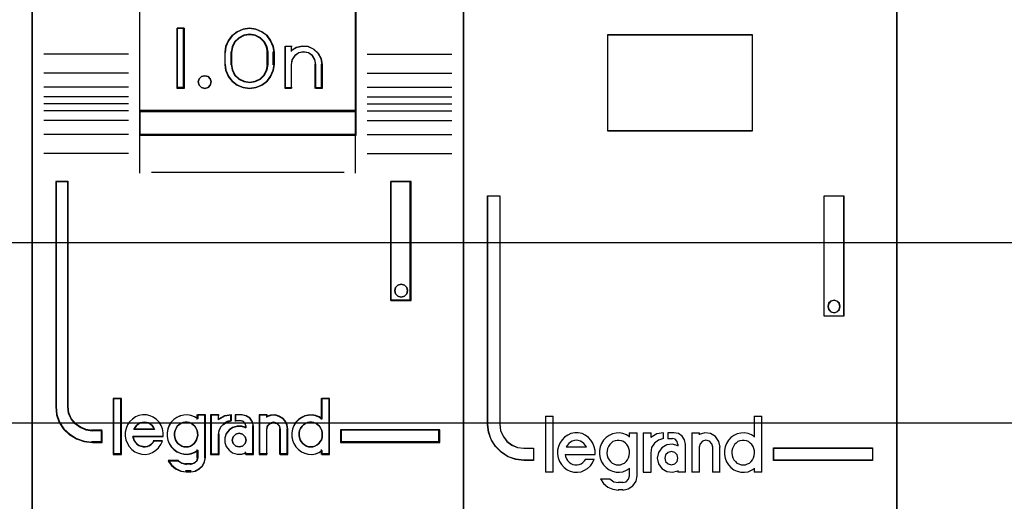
# Model space of a CAD drawing. Extents: x -558982 to 5119495, y -5290134 to 121759.
# Tile 144 of 256: x -473147 to -472737, y -21306 to -21106. Entities that reach past the tile are written whole.
import ezdxf

# ---------------------------------------------------------------- set-up
doc = ezdxf.new("R2010")
doc.units = 0
doc.header["$MEASUREMENT"] = 0
doc.layers.get('0').update_dxf_attribs({"color": 252})
doc.layers.add('30', color=7, linetype='Continuous')
doc.layers.add('45', color=8, linetype='Continuous')

# ---------------------------------------------------------------- blocks, each defined once
blk = doc.blocks.new('*U1075')
at = {"layer": '30', "color": 7}
blk.add_lwpolyline([(499.9802, -142.47767), (844.087401, -142.47767), (844.087401, -178.455247), (499.9802, -178.455247), (499.9802, -142.47767)], close=True, dxfattribs=at)
for points in [[(499.9802, -142.47767), (844.087401, -142.47767), (844.087401, -178.455247), (499.9802, -178.455247), (499.9802, -142.47767)], [(499.9802, -149.974543), (844.087401, -149.974543), (844.087401, -170.958374), (499.9802, -170.958374), (499.9802, -149.974543)]]:
    blk.add_lwpolyline(points, dxfattribs=at)
blk = doc.blocks.new('*U1080')
at = {"layer": '45', "color": 7}
blk.add_lwpolyline([(635.988982, -118.986054), (654.010728, -118.986054), (654.010728, -118.986054), (654.010728, -202.015715), (654.010728, -202.015715), (635.988982, -202.015715), (635.988982, -202.015715), (635.988982, -118.986054), (635.988982, -118.986054)], close=True, dxfattribs=at)
at = {"layer": '45', "color": 59}
blk.add_lwpolyline([(635.994284, -118.99135), (654.005426, -118.99135), (654.005426, -202.010419), (635.994284, -202.010419), (635.994284, -118.99135)], close=True, dxfattribs=at)
blk = doc.blocks.new('*U1081')
at = {"layer": '45', "color": 7}
for points in [[(671.995361, -119.158183), (654.005426, -119.158183), (654.005426, -200.929979), (671.995361, -200.929979), (671.995361, -119.158183)], [(671.974152, -119.179368), (654.023984, -119.179368), (654.023984, -200.908794), (671.974152, -200.908794), (671.974152, -119.179368)], [(658.493631, -165.482028), (667.507156, -165.482028), (667.507156, -161.006678), (658.493631, -161.006678), (658.493631, -165.482028)], [(660.354659, -162.020914), (660.354659, -164.528699), (660.057743, -164.528699), (660.057743, -162.020914), (660.354659, -162.020914)], [(664.058238, -162.767677), (664.097923, -163.018456), (664.097923, -163.531158), (664.058238, -163.781937), (663.950522, -164.027142), (663.797452, -164.238911), (663.58769, -164.389378), (663.338243, -164.489689), (663.077457, -164.528699), (662.811002, -164.489689), (662.561555, -164.389378), (662.357462, -164.238911), (662.198723, -164.027142), (662.091007, -163.781937), (662.051322, -163.531158), (662.051322, -163.018456), (662.091007, -162.767677), (662.198723, -162.522471), (662.357462, -162.310703), (662.561555, -162.160236), (662.811002, -162.059924), (663.077457, -162.020914), (663.338243, -162.059924), (663.58769, -162.160236), (663.797452, -162.310703), (663.950522, -162.522471), (664.058238, -162.767677)], [(663.843423, -163.530832), (663.843423, -163.016429), (663.80348, -162.792776), (663.70077, -162.580306), (663.52388, -162.412566), (663.312753, -162.30633), (663.078801, -162.267191), (662.839143, -162.30633), (662.628016, -162.412566), (662.451126, -162.580306), (662.348416, -162.792776), (662.308473, -163.016429), (662.308473, -163.530832), (662.348416, -163.754485), (662.451126, -163.966955), (662.628016, -164.134695), (662.839143, -164.24093), (663.078801, -164.274478), (663.312753, -164.24093), (663.52388, -164.134695), (663.70077, -163.966955), (663.80348, -163.754485), (663.843423, -163.530832)], [(665.018749, -162.815902), (665.269819, -162.759744), (665.509476, -162.782207), (665.743428, -162.883291), (665.926024, -163.057378), (666.051559, -163.276392), (666.091502, -163.523484), (666.091502, -164.528699), (665.82902, -164.528699), (665.82902, -163.523484), (665.789077, -163.321317), (665.686367, -163.158461), (665.520889, -163.046147), (665.315468, -163.006837), (665.121459, -163.046147), (664.961688, -163.158461), (664.841859, -163.321317), (664.807622, -163.523484), (664.807622, -164.528699), (664.556552, -164.528699), (664.556552, -162.759744), (664.807622, -162.759744), (664.807622, -162.950679), (665.018749, -162.815902)], [(661.439993, -164.124535), (661.476047, -164.255294), (661.439993, -164.386053), (661.343849, -164.487094), (661.211651, -164.528699), (661.067434, -164.487094), (660.977299, -164.386053), (660.935236, -164.255294), (660.977299, -164.124535), (661.067434, -164.023494), (661.211651, -163.993776), (661.343849, -164.023494), (661.439993, -164.124535)], [(667.507156, -165.439658), (658.493631, -165.439658), (658.493631, -166.467135), (667.507156, -166.467135), (667.507156, -165.439658)], [(656.934822, -179.268225), (656.934822, -178.778737), (656.531802, -178.778737), (656.259338, -178.740238), (656.020931, -178.63574), (655.810907, -178.487243), (655.646293, -178.283748), (655.538443, -178.041754), (655.510061, -177.77776), (655.510061, -168.394978), (655.004867, -168.394978), (655.004867, -177.77776), (655.038925, -178.113252), (655.146776, -178.432245), (655.328418, -178.712738), (655.578177, -178.943733), (655.86767, -179.119729), (656.185545, -179.229726), (656.531802, -179.268225), (656.934822, -179.268225)], [(668.959924, -168.394978), (668.959924, -173.360233), (669.800302, -173.360233), (669.800302, -168.394978), (668.959924, -168.394978)], [(669.615743, -172.809774), (669.651844, -172.939886), (669.615743, -173.081826), (669.519471, -173.170539), (669.381081, -173.211938), (669.248708, -173.170539), (669.152437, -173.081826), (669.116335, -172.939886), (669.152437, -172.809774), (669.248708, -172.709233), (669.381081, -172.679663), (669.519471, -172.709233), (669.615743, -172.809774)], [(657.719529, -179.742242), (657.719529, -177.448956), (657.412008, -177.448956), (657.412008, -179.742242), (657.719529, -179.742242)], [(670.99592, -178.738598), (666.865605, -178.738598), (666.865605, -179.268225), (670.99592, -179.268225), (670.99592, -178.738598)]]:
    blk.add_lwpolyline(points, close=True, dxfattribs=at)
at = {"layer": '45', "color": 139}
for points in [[(671.995361, -119.158183), (654.005426, -119.158183), (654.005426, -200.929979), (671.995361, -200.929979), (671.995361, -119.158183)], [(661.476047, -164.255294), (661.439993, -164.124535), (661.343849, -164.023494), (661.211651, -163.993776), (661.067434, -164.023494), (660.977299, -164.124535), (660.935236, -164.255294), (660.977299, -164.386053), (661.067434, -164.487094), (661.211651, -164.528699), (661.343849, -164.487094), (661.439993, -164.386053), (661.476047, -164.255294)], [(669.651844, -172.939886), (669.615743, -172.809774), (669.519471, -172.709233), (669.381081, -172.679663), (669.248708, -172.709233), (669.152437, -172.809774), (669.116335, -172.939886), (669.152437, -173.081826), (669.248708, -173.170539), (669.381081, -173.211938), (669.519471, -173.170539), (669.615743, -173.081826), (669.651844, -172.939886)], [(660.429724, -179.453595), (660.528176, -179.442183), (660.615044, -179.413653), (660.696122, -179.368006), (660.765617, -179.310947), (660.829321, -179.231064), (660.86986, -179.156887), (660.898816, -179.059886), (660.921981, -178.962885), (660.910398, -178.865884), (660.893025, -178.768883), (660.852486, -178.683294), (660.800365, -178.592), (660.730869, -178.529234), (660.655583, -178.477881), (660.568714, -178.437939), (660.476054, -178.420822), (660.389186, -178.420822), (660.290734, -178.437939), (660.215448, -178.477881), (660.13437, -178.529234), (660.064875, -178.592), (660.018545, -178.683294), (659.978007, -178.768883), (659.94905, -178.865884), (659.94905, -178.962885), (659.960633, -179.059886), (659.989589, -179.156887), (660.035919, -179.231064), (660.093832, -179.310947), (660.174909, -179.368006), (660.255987, -179.413653), (660.342856, -179.442183), (660.429724, -179.453595)], [(665.615641, -179.453595), (665.708395, -179.442183), (665.795353, -179.413653), (665.88231, -179.368006), (665.951876, -179.310947), (666.009847, -179.231064), (666.062021, -179.156887), (666.091007, -179.059886), (666.096804, -178.962885), (666.096804, -178.865884), (666.079413, -178.768883), (666.038833, -178.683294), (665.980861, -178.592), (665.911296, -178.529234), (665.84173, -178.477881), (665.754773, -178.437939), (665.667815, -178.420822), (665.569264, -178.420822), (665.482307, -178.437939), (665.39535, -178.477881), (665.31419, -178.529234), (665.256218, -178.592), (665.198247, -178.683294), (665.157667, -178.768883), (665.134478, -178.865884), (665.134478, -178.962885), (665.146072, -179.059886), (665.175058, -179.156887), (665.227232, -179.231064), (665.285204, -179.310947), (665.35477, -179.368006), (665.441727, -179.413653), (665.528684, -179.442183), (665.615641, -179.453595)], [(662.931467, -179.164948), (662.889618, -179.02357), (662.782008, -178.917536), (662.638527, -178.876301), (662.495046, -178.917536), (662.387436, -179.02357), (662.345587, -179.164948), (662.387436, -179.306326), (662.495046, -179.41236), (662.638527, -179.453595), (662.782008, -179.41236), (662.889618, -179.306326), (662.931467, -179.164948)]]:
    blk.add_lwpolyline(points, close=True, dxfattribs=at)
for points in [[(658.493631, -155.318482), (658.493631, -166.467135)], [(667.46739, -155.318482), (667.46739, -166.467135)], [(660.354659, -162.020914), (660.057743, -162.020914)], [(660.057743, -162.020914), (660.057743, -164.528699)], [(660.314893, -162.020914), (660.314893, -164.528699)], [(664.097923, -163.043095), (664.058238, -162.786122), (663.950522, -162.53486), (663.797452, -162.317861), (663.58769, -162.163677), (663.338243, -162.060888), (663.077457, -162.020914), (662.811002, -162.060888), (662.561555, -162.163677), (662.357462, -162.317861), (662.198723, -162.53486), (662.091007, -162.786122), (662.051322, -163.043095)], [(663.843423, -163.043095), (663.80348, -162.811482), (663.70077, -162.591449), (663.52388, -162.41774), (663.312753, -162.307723), (663.078801, -162.267191), (662.839143, -162.307723), (662.628016, -162.41774), (662.451126, -162.591449), (662.348416, -162.811482), (662.308473, -163.043095)], [(658.035002, -163.096058), (654.506472, -163.096058)], [(662.051322, -163.546241), (662.051322, -163.003373)], [(662.308473, -163.546241), (662.308473, -163.003373)], [(663.801007, -163.546241), (663.801007, -163.003373)], [(664.058157, -163.546241), (664.058157, -163.003373)], [(664.556552, -162.759744), (664.842864, -162.759744)], [(664.556552, -162.759744), (664.556552, -164.528699)], [(664.800447, -162.759744), (664.800447, -162.987484)], [(666.091502, -163.546241), (666.051336, -163.291786), (665.9251, -163.066247), (665.741483, -162.886972), (665.506224, -162.782877), (665.265227, -162.759744), (665.012754, -162.817575), (664.800447, -162.956369)], [(665.837003, -163.546241), (665.796467, -163.333814), (665.692232, -163.162693), (665.524299, -163.044678), (665.31583, -163.003373), (665.118942, -163.044678), (664.956799, -163.162693), (664.835192, -163.333814), (664.800447, -163.546241)], [(667.965785, -163.096058), (671.494315, -163.096058)], [(662.051322, -163.506519), (662.091007, -163.763492), (662.198723, -164.014754), (662.357462, -164.231753), (662.561555, -164.385937), (662.811002, -164.488726), (663.077457, -164.528699), (663.338243, -164.488726), (663.58769, -164.385937), (663.797452, -164.231753), (663.950522, -164.014754), (664.058238, -163.763492), (664.097923, -163.506519)], [(662.308473, -163.506519), (662.348416, -163.737484), (662.451126, -163.956901), (662.628016, -164.130125), (662.839143, -164.239834), (663.078801, -164.274478), (663.312753, -164.239834), (663.52388, -164.130125), (663.70077, -163.956901), (663.80348, -163.737484), (663.843423, -163.506519)], [(664.800447, -163.506519), (664.800447, -164.528699)], [(665.794586, -163.506519), (665.794586, -164.528699)], [(666.051737, -163.506519), (666.051737, -164.528699)], [(658.035002, -163.885202), (654.506472, -163.885202)], [(667.965785, -163.885202), (671.494315, -163.885202)], [(658.035002, -164.47044), (654.506472, -164.47044)], [(660.354659, -164.486329), (660.057743, -164.486329)], [(664.556552, -164.486329), (664.842864, -164.486329)], [(665.794586, -164.486329), (666.091502, -164.486329)], [(667.965785, -164.47044), (671.494315, -164.47044)], [(658.035002, -164.870309), (654.506472, -164.870309)], [(658.035002, -165.1669), (654.506472, -165.1669)], [(667.965785, -164.870309), (671.494315, -164.870309)], [(667.965785, -165.1669), (671.494315, -165.1669)], [(658.035002, -165.450251), (654.506472, -165.450251)], [(658.493631, -165.439658), (667.507156, -165.439658)], [(667.965785, -165.450251), (671.494315, -165.450251)], [(658.035002, -165.852767), (654.506472, -165.852767)], [(667.965785, -165.852767), (671.494315, -165.852767)], [(658.035002, -166.443302), (654.506472, -166.443302)], [(658.493631, -166.427413), (667.507156, -166.427413)], [(658.493631, -166.427413), (658.493631, -168.050721)], [(667.46739, -166.427413), (667.46739, -168.050721)], [(667.965785, -166.443302), (671.494315, -166.443302)], [(658.035002, -167.22715), (654.506472, -167.22715)], [(667.965785, -167.22715), (671.494315, -167.22715)], [(658.986724, -168.010998), (667.014063, -168.010998)], [(655.004867, -168.394978), (655.004867, -177.782621)], [(655.004867, -168.394978), (655.540377, -168.394978)], [(655.500611, -168.394978), (655.500611, -177.782621)], [(668.959924, -173.360233), (668.959924, -168.394978)], [(668.959924, -168.394978), (669.800302, -168.394978)], [(669.760537, -173.360233), (669.760537, -168.394978)], [(668.959924, -173.320511), (669.800302, -173.320511)], [(657.393451, -177.430419), (657.393451, -179.760779)], [(657.393451, -177.430419), (657.740737, -177.430419)], [(657.69832, -177.430419), (657.69832, -179.760779)], [(666.057039, -177.430419), (666.057039, -178.314896)], [(666.057039, -177.430419), (666.406976, -177.430419)], [(666.36721, -177.430419), (666.36721, -179.760779)], [(655.004867, -177.742899), (655.039104, -178.086238), (655.147521, -178.412692), (655.330117, -178.699746), (655.581187, -178.936143), (655.8722, -179.116255), (656.191743, -179.228826), (656.539817, -179.268225)], [(655.500611, -177.742899), (655.529478, -178.016675), (655.639172, -178.267637), (655.8066, -178.478673), (656.020214, -178.632673), (656.262696, -178.741042), (656.539817, -178.780968)], [(659.482468, -179.019915), (659.482468, -178.85715), (659.454003, -178.694384), (659.391379, -178.554069), (659.305983, -178.419367), (659.203508, -178.307115), (659.066875, -178.2117), (658.930242, -178.155574), (658.776529, -178.116286), (658.622817, -178.116286), (658.469104, -178.144349), (658.326778, -178.200475), (658.201531, -178.295889), (658.081977, -178.402529), (657.996581, -178.537231), (657.93965, -178.688771), (657.899799, -178.840312), (657.899799, -179.003077), (657.928264, -179.154618), (657.985195, -179.306158), (658.064898, -179.435248), (658.167373, -179.553112), (658.29262, -179.648527), (658.440639, -179.715878), (658.582966, -179.749553), (658.736678, -179.760779), (658.89039, -179.732716), (659.03841, -179.67659), (659.16935, -179.592401), (659.277518, -179.485761), (659.3743, -179.351059), (659.442617, -179.210744)], [(660.921981, -178.279052), (660.784222, -178.194862), (660.640722, -178.144349), (660.491483, -178.116286), (660.336504, -178.127511), (660.193005, -178.155574), (660.043766, -178.222925), (659.917486, -178.307115), (659.814167, -178.419367), (659.722328, -178.554069), (659.664928, -178.705609), (659.636228, -178.85715), (659.636228, -179.019915), (659.664928, -179.171455), (659.722328, -179.31177), (659.814167, -179.446473), (659.917486, -179.558725), (660.043766, -179.654139), (660.193005, -179.715878), (660.336504, -179.749553), (660.491483, -179.760779), (660.640722, -179.732716), (660.784222, -179.67659), (660.921981, -179.592401)], [(660.879564, -178.116286), (660.879564, -178.314896)], [(660.879564, -178.116286), (661.232152, -178.116286)], [(661.192387, -178.116286), (661.192387, -179.909074)], [(661.452188, -178.116286), (661.452188, -179.760779)], [(661.452188, -178.116286), (661.804776, -178.116286)], [(662.321728, -178.116286), (662.027007, -178.163525), (661.762359, -178.325489)], [(661.762359, -178.116286), (661.762359, -178.325489)], [(662.279312, -178.116286), (662.279312, -178.386396)], [(662.475488, -178.116286), (662.475488, -178.386396)], [(662.769753, -178.116286), (662.475488, -178.116286)], [(663.241638, -178.611487), (663.199502, -178.420566), (663.085133, -178.259477), (662.922609, -178.15805), (662.729988, -178.116286)], [(663.474929, -178.116286), (663.474929, -179.760779)], [(663.474929, -178.116286), (663.814262, -178.116286)], [(664.670547, -178.730654), (664.641454, -178.55512), (664.571632, -178.385438), (664.455262, -178.256713), (664.298162, -178.168946), (664.129425, -178.116286), (663.943233, -178.127988), (663.774496, -178.186499)], [(663.774496, -178.116286), (663.774496, -178.222211)], [(666.096804, -178.279052), (665.970658, -178.194862), (665.82731, -178.144349), (665.672494, -178.116286), (665.517679, -178.127511), (665.368597, -178.155574), (665.236717, -178.222925), (665.110571, -178.307115), (665.001626, -178.419367), (664.915618, -178.554069), (664.858278, -178.705609), (664.829609, -178.85715), (664.829609, -179.019915), (664.858278, -179.171455), (664.915618, -179.31177), (665.001626, -179.446473), (665.110571, -179.558725), (665.236717, -179.654139), (665.368597, -179.715878), (665.517679, -179.749553), (665.672494, -179.760779), (665.82731, -179.732716), (665.970658, -179.67659), (666.096804, -179.592401)], [(659.121927, -178.730654), (659.075383, -178.635807), (659.017202, -178.55993), (658.947386, -178.509345), (658.865933, -178.452437), (658.778662, -178.433468), (658.691392, -178.420822), (658.604121, -178.433468), (658.522668, -178.452437), (658.435397, -178.509345), (658.365581, -178.55993), (658.3074, -178.635807), (658.255038, -178.730654)], [(658.255038, -178.690932), (659.121927, -178.690932)], [(662.321728, -178.344026), (662.147301, -178.396963), (661.996933, -178.485192), (661.870624, -178.614594), (661.792433, -178.78517), (661.762359, -178.955745)], [(662.931467, -178.636529), (662.745057, -178.57971), (662.558647, -178.57971), (662.366412, -178.636529), (662.220779, -178.744486), (662.104273, -178.897898), (662.04602, -179.068355), (662.04602, -179.261541), (662.104273, -179.431998), (662.220779, -179.591092), (662.366412, -179.693367), (662.558647, -179.750186), (662.745057, -179.750186), (662.931467, -179.693367)], [(662.475488, -178.344026), (662.698175, -178.344026)], [(662.931467, -178.611487), (662.885957, -178.481018), (662.788437, -178.376643), (662.65841, -178.344026)], [(662.891701, -178.569117), (662.891701, -178.675043)], [(663.201872, -178.569117), (663.201872, -179.760779)], [(664.357724, -178.730654), (664.316065, -178.572576), (664.220844, -178.465083), (664.06611, -178.420822), (663.923279, -178.465083), (663.816155, -178.572576), (663.774496, -178.730654)], [(663.774496, -178.690932), (663.774496, -179.760779)], [(664.317959, -178.690932), (664.317959, -179.760779)], [(664.62813, -178.690932), (664.62813, -179.760779)], [(656.500052, -178.738598), (656.934822, -178.738598)], [(656.892405, -178.738598), (656.892405, -179.268225)], [(656.892405, -178.738598), (656.892405, -179.268225)], [(658.20997, -178.998115), (659.482468, -178.998115)], [(658.20997, -178.998115), (658.239063, -179.088013), (658.268155, -179.17791), (658.326341, -179.261814), (658.384526, -179.333732), (658.465985, -179.393663), (658.553262, -179.423629), (658.64054, -179.441608), (658.733636, -179.453595), (658.820914, -179.435615), (658.896554, -179.40565), (658.978014, -179.351711), (659.047836, -179.279793), (659.106021, -179.201882)], [(661.452188, -179.760779), (661.804776, -179.760779), (661.804776, -178.916023)], [(666.865605, -178.738598), (670.99592, -178.738598)], [(666.865605, -178.738598), (666.865605, -179.268225)], [(670.953503, -179.268225), (670.953503, -178.738598)], [(656.500052, -179.228503), (656.934822, -179.228503)], [(659.063604, -179.183485), (659.445353, -179.183485)], [(666.865605, -179.228503), (670.99592, -179.228503)], [(657.393451, -179.721057), (657.740737, -179.721057)], [(660.609159, -180.48372), (660.799023, -180.454464), (660.965155, -180.366697), (661.107553, -180.237973), (661.196552, -180.056588), (661.232152, -179.869352)], [(660.609159, -180.176536), (660.755993, -180.132653), (660.877292, -180.026079), (660.921981, -179.869352)], [(660.879564, -179.556872), (660.879564, -179.909074)], [(662.891701, -179.654853), (662.891701, -179.760779)], [(662.891701, -179.721057), (663.241638, -179.721057)], [(663.474929, -179.721057), (663.814262, -179.721057)], [(664.317959, -179.721057), (664.670547, -179.721057)], [(666.057039, -179.556872), (666.057039, -179.760779)], [(666.057039, -179.721057), (666.406976, -179.721057)], [(659.686598, -180.004407), (659.821678, -180.202124), (660.003743, -180.351909), (660.221047, -180.453763), (660.450096, -180.48372)], [(659.686598, -180.004407), (660.110764, -180.004407)], [(660.070998, -180.004407), (660.251225, -180.126332), (660.450096, -180.176536)], [(660.40768, -180.136814), (660.648924, -180.136814)], [(660.648924, -180.443998), (660.40768, -180.443998)]]:
    blk.add_lwpolyline(points, dxfattribs=at)
at = {"layer": '45', "color": 59}
for points in [[(658.493631, -165.482028), (667.507156, -165.482028), (667.507156, -161.006678), (658.493631, -161.006678), (658.493631, -165.482028)], [(660.354659, -162.020914), (660.354659, -164.528699), (660.057743, -164.528699), (660.057743, -162.020914), (660.354659, -162.020914)], [(664.058238, -162.767677), (664.097923, -163.018456), (664.097923, -163.531158), (664.058238, -163.781937), (663.950522, -164.027142), (663.797452, -164.238911), (663.58769, -164.389378), (663.338243, -164.489689), (663.077457, -164.528699), (662.811002, -164.489689), (662.561555, -164.389378), (662.357462, -164.238911), (662.198723, -164.027142), (662.091007, -163.781937), (662.051322, -163.531158), (662.051322, -163.018456), (662.091007, -162.767677), (662.198723, -162.522471), (662.357462, -162.310703), (662.561555, -162.160236), (662.811002, -162.059924), (663.077457, -162.020914), (663.338243, -162.059924), (663.58769, -162.160236), (663.797452, -162.310703), (663.950522, -162.522471), (664.058238, -162.767677)], [(663.843423, -163.530832), (663.843423, -163.016429), (663.80348, -162.792776), (663.70077, -162.580306), (663.52388, -162.412566), (663.312753, -162.30633), (663.078801, -162.267191), (662.839143, -162.30633), (662.628016, -162.412566), (662.451126, -162.580306), (662.348416, -162.792776), (662.308473, -163.016429), (662.308473, -163.530832), (662.348416, -163.754485), (662.451126, -163.966955), (662.628016, -164.134695), (662.839143, -164.24093), (663.078801, -164.274478), (663.312753, -164.24093), (663.52388, -164.134695), (663.70077, -163.966955), (663.80348, -163.754485), (663.843423, -163.530832)], [(663.822215, -163.52603), (663.822215, -163.021128), (663.783307, -162.801606), (663.683257, -162.593059), (663.51095, -162.428418), (663.305292, -162.324145), (663.077402, -162.285728), (662.843953, -162.324145), (662.638295, -162.428418), (662.465988, -162.593059), (662.365938, -162.801606), (662.32703, -163.021128), (662.32703, -163.52603), (662.365938, -163.745552), (662.465988, -163.954098), (662.638295, -164.11874), (662.843953, -164.223013), (663.077402, -164.255941), (663.305292, -164.223013), (663.51095, -164.11874), (663.683257, -163.954098), (663.783307, -163.745552), (663.822215, -163.52603)], [(665.018749, -162.815902), (665.269819, -162.759744), (665.509476, -162.782207), (665.743428, -162.883291), (665.926024, -163.057378), (666.051559, -163.276392), (666.091502, -163.523484), (666.091502, -164.528699), (665.82902, -164.528699), (665.82902, -163.523484), (665.789077, -163.321317), (665.686367, -163.158461), (665.520889, -163.046147), (665.315468, -163.006837), (665.121459, -163.046147), (664.961688, -163.158461), (664.841859, -163.321317), (664.807622, -163.523484), (664.807622, -164.528699), (664.556552, -164.528699), (664.556552, -162.759744), (664.807622, -162.759744), (664.807622, -162.950679), (665.018749, -162.815902)], [(661.439993, -164.124535), (661.476047, -164.255294), (661.439993, -164.386053), (661.343849, -164.487094), (661.211651, -164.528699), (661.067434, -164.487094), (660.977299, -164.386053), (660.935236, -164.255294), (660.977299, -164.124535), (661.067434, -164.023494), (661.211651, -163.993776), (661.343849, -164.023494), (661.439993, -164.124535)], [(667.507156, -165.439658), (658.493631, -165.439658), (658.493631, -166.467135), (667.507156, -166.467135), (667.507156, -165.439658)], [(667.488598, -165.460843), (658.512189, -165.460843), (658.512189, -166.448598), (667.488598, -166.448598), (667.488598, -165.460843)], [(668.959924, -168.394978), (668.959924, -173.360233), (669.800302, -173.360233), (669.800302, -168.394978), (668.959924, -168.394978)], [(669.615743, -172.809774), (669.651844, -172.939886), (669.615743, -173.081826), (669.519471, -173.170539), (669.381081, -173.211938), (669.248708, -173.170539), (669.152437, -173.081826), (669.116335, -172.939886), (669.152437, -172.809774), (669.248708, -172.709233), (669.381081, -172.679663), (669.519471, -172.709233), (669.615743, -172.809774)], [(657.740737, -179.760779), (657.740737, -177.430419), (657.393451, -177.430419), (657.393451, -179.760779), (657.740737, -179.760779)], [(664.829609, -178.8632), (664.829609, -179.024875), (664.858081, -179.175401), (664.915026, -179.314777), (665.000443, -179.448577), (665.108638, -179.560078), (665.233916, -179.654853), (665.364888, -179.716178), (665.512945, -179.749629), (665.666695, -179.760779), (665.820446, -179.732903), (665.962807, -179.677153), (666.088086, -179.593528), (666.088086, -179.760779), (666.406976, -179.760779), (666.406976, -177.430419), (666.088086, -177.430419), (666.088086, -178.288972), (665.962807, -178.205347), (665.820446, -178.155172), (665.666695, -178.127297), (665.512945, -178.138447), (665.364888, -178.166322), (665.233916, -178.233222), (665.108638, -178.316848), (665.000443, -178.428348), (664.915026, -178.562149), (664.858081, -178.712674), (664.829609, -178.8632)], [(657.899799, -179.003077), (657.928264, -179.154618), (657.985195, -179.306158), (658.064898, -179.435248), (658.167373, -179.553112), (658.29262, -179.648527), (658.440639, -179.715878), (658.582966, -179.749553), (658.736678, -179.760779), (658.89039, -179.732716), (659.03841, -179.67659), (659.16935, -179.592401), (659.277518, -179.485761), (659.3743, -179.351059), (659.442617, -179.210744), (659.09534, -179.210744), (659.03841, -179.283707), (658.970093, -179.351059), (658.89039, -179.401572), (658.816381, -179.429635), (658.730985, -179.446473), (658.639896, -179.435248), (658.5545, -179.41841), (658.469104, -179.390347), (658.389402, -179.334221), (658.332471, -179.26687), (658.275541, -179.188293), (658.247075, -179.104104), (658.21861, -179.019915), (659.482468, -179.019915), (659.482468, -178.85715), (659.454003, -178.694384), (659.391379, -178.554069), (659.305983, -178.419367), (659.203508, -178.307115), (659.066875, -178.2117), (658.930242, -178.155574), (658.776529, -178.116286), (658.622817, -178.116286), (658.469104, -178.144349), (658.326778, -178.200475), (658.201531, -178.295889), (658.081977, -178.402529), (657.996581, -178.537231), (657.93965, -178.688771), (657.899799, -178.840312), (657.899799, -179.003077)], [(659.721724, -178.55078), (659.664727, -178.701181), (659.636228, -178.851583), (659.636228, -179.013126), (659.664727, -179.163527), (659.721724, -179.302788), (659.81292, -179.436478), (659.915515, -179.547887), (660.040909, -179.642584), (660.189102, -179.703859), (660.331595, -179.737282), (660.485488, -179.748423), (660.633681, -179.720571), (660.776174, -179.664866), (660.912967, -179.58131), (660.912967, -179.898824), (660.873069, -180.038085), (660.764774, -180.132783), (660.633681, -180.171776), (660.42849, -180.171776), (660.246099, -180.132783), (660.080807, -180.038085), (659.687526, -180.038085), (659.818619, -180.221909), (659.995311, -180.36117), (660.206201, -180.455868), (660.42849, -180.48372), (660.633681, -180.48372), (660.816072, -180.455868), (660.975664, -180.372311), (661.112458, -180.249762), (661.197954, -180.077078), (661.232152, -179.898824), (661.232152, -178.116286), (660.912967, -178.116286), (660.912967, -178.277829), (660.776174, -178.194272), (660.633681, -178.144138), (660.485488, -178.116286), (660.331595, -178.127427), (660.189102, -178.155279), (660.040909, -178.222124), (659.915515, -178.305681), (659.81292, -178.417089), (659.721724, -178.55078)], [(661.452188, -178.116286), (661.452188, -179.760779), (661.778995, -179.760779), (661.778995, -178.935726), (661.808174, -178.772961), (661.88404, -178.610195), (662.006593, -178.486718), (662.152489, -178.402529), (662.321728, -178.352015), (662.321728, -178.116286), (662.035772, -178.155574), (661.778995, -178.290277), (661.778995, -178.116286), (661.452188, -178.116286)], [(661.470745, -178.134823), (661.470745, -179.742242), (661.782607, -179.742242), (661.782607, -178.935789), (661.810452, -178.776693), (661.882848, -178.617597), (661.999796, -178.496904), (662.13902, -178.414613), (662.30052, -178.365238), (662.30052, -178.134823), (662.027641, -178.173225), (661.782607, -178.304891), (661.782607, -178.134823), (661.470745, -178.134823)], [(662.103502, -178.907663), (662.04602, -179.076041), (662.04602, -179.26687), (662.103502, -179.435248), (662.218465, -179.592401), (662.362169, -179.693427), (662.551859, -179.749553), (662.7358, -179.749553), (662.919741, -179.693427), (662.919741, -179.760779), (663.241638, -179.760779), (663.241638, -178.582132), (663.201401, -178.402529), (663.092186, -178.250988), (662.936985, -178.155574), (662.753044, -178.116286), (662.488629, -178.116286), (662.488629, -178.352015), (662.678318, -178.352015), (662.793281, -178.380078), (662.879504, -178.46988), (662.919741, -178.582132), (662.919741, -178.649483), (662.7358, -178.593357), (662.551859, -178.593357), (662.362169, -178.649483), (662.218465, -178.756123), (662.103502, -178.907663)], [(663.474929, -178.116286), (663.474929, -179.760779), (663.78533, -179.760779), (663.78533, -178.705609), (663.825567, -178.565294), (663.929034, -178.46988), (664.06699, -178.430592), (664.216442, -178.46988), (664.308412, -178.565294), (664.34865, -178.705609), (664.34865, -179.760779), (664.670547, -179.760779), (664.670547, -178.705609), (664.641806, -178.537231), (664.572828, -178.374466), (664.457865, -178.250988), (664.302664, -178.166799), (664.135968, -178.116286), (663.952026, -178.127511), (663.78533, -178.183637), (663.78533, -178.116286), (663.474929, -178.116286)], [(663.493486, -178.134823), (663.493486, -179.742242), (663.794252, -179.742242), (663.794252, -178.71086), (663.83324, -178.573709), (663.933495, -178.480445), (664.067168, -178.442043), (664.211981, -178.480445), (664.301097, -178.573709), (664.340085, -178.71086), (664.340085, -179.742242), (664.651989, -179.742242), (664.651989, -178.71086), (664.624141, -178.546278), (664.557304, -178.387182), (664.445909, -178.266489), (664.295527, -178.184198), (664.134005, -178.134823), (663.955774, -178.145795), (663.794252, -178.200656), (663.794252, -178.134823), (663.493486, -178.134823)], [(659.075383, -178.635807), (659.121927, -178.730654), (658.255038, -178.730654), (658.3074, -178.635807), (658.365581, -178.55993), (658.435397, -178.509345), (658.522668, -178.452437), (658.604121, -178.433468), (658.691392, -178.420822), (658.778662, -178.433468), (658.865933, -178.452437), (658.947386, -178.509345), (659.017202, -178.55993), (659.075383, -178.635807)], [(659.121927, -178.730654), (658.255038, -178.730654), (658.3074, -178.635807), (658.365581, -178.55993), (658.435397, -178.509345), (658.522668, -178.452437), (658.604121, -178.433468), (658.691392, -178.420822), (658.778662, -178.433468), (658.865933, -178.452437), (658.947386, -178.509345), (659.017202, -178.55993), (659.075383, -178.635807), (659.121927, -178.730654)], [(660.829321, -179.231064), (660.765617, -179.310947), (660.696122, -179.368006), (660.615044, -179.413653), (660.528176, -179.442183), (660.429724, -179.453595), (660.342856, -179.442183), (660.255987, -179.413653), (660.174909, -179.368006), (660.093832, -179.310947), (660.035919, -179.231064), (659.989589, -179.156887), (659.960633, -179.059886), (659.94905, -178.962885), (659.94905, -178.865884), (659.978007, -178.768883), (660.018545, -178.683294), (660.064875, -178.592), (660.13437, -178.529234), (660.215448, -178.477881), (660.290734, -178.437939), (660.389186, -178.420822), (660.476054, -178.420822), (660.568714, -178.437939), (660.655583, -178.477881), (660.730869, -178.529234), (660.800365, -178.592), (660.852486, -178.683294), (660.893025, -178.768883), (660.910398, -178.865884), (660.921981, -178.962885), (660.898816, -179.059886), (660.86986, -179.156887), (660.829321, -179.231064)], [(660.018545, -178.683294), (660.064875, -178.592), (660.13437, -178.529234), (660.215448, -178.477881), (660.290734, -178.437939), (660.389186, -178.420822), (660.476054, -178.420822), (660.568714, -178.437939), (660.655583, -178.477881), (660.730869, -178.529234), (660.800365, -178.592), (660.852486, -178.683294), (660.893025, -178.768883), (660.910398, -178.865884), (660.921981, -178.962885), (660.898816, -179.059886), (660.86986, -179.156887), (660.829321, -179.231064), (660.765617, -179.310947), (660.696122, -179.368006), (660.615044, -179.413653), (660.528176, -179.442183), (660.429724, -179.453595), (660.342856, -179.442183), (660.255987, -179.413653), (660.174909, -179.368006), (660.093832, -179.310947), (660.035919, -179.231064), (659.989589, -179.156887), (659.960633, -179.059886), (659.94905, -178.962885), (659.94905, -178.865884), (659.978007, -178.768883), (660.018545, -178.683294)], [(665.754773, -178.437939), (665.84173, -178.477881), (665.911296, -178.529234), (665.980861, -178.592), (666.038833, -178.683294), (666.079413, -178.768883), (666.096804, -178.865884), (666.096804, -178.962885), (666.091007, -179.059886), (666.062021, -179.156887), (666.009847, -179.231064), (665.951876, -179.310947), (665.88231, -179.368006), (665.795353, -179.413653), (665.708395, -179.442183), (665.615641, -179.453595), (665.528684, -179.442183), (665.441727, -179.413653), (665.35477, -179.368006), (665.285204, -179.310947), (665.227232, -179.231064), (665.175058, -179.156887), (665.146072, -179.059886), (665.134478, -178.962885), (665.134478, -178.865884), (665.157667, -178.768883), (665.198247, -178.683294), (665.256218, -178.592), (665.31419, -178.529234), (665.39535, -178.477881), (665.482307, -178.437939), (665.569264, -178.420822), (665.667815, -178.420822), (665.754773, -178.437939)], [(665.157667, -178.768883), (665.198247, -178.683294), (665.256218, -178.592), (665.31419, -178.529234), (665.39535, -178.477881), (665.482307, -178.437939), (665.569264, -178.420822), (665.667815, -178.420822), (665.754773, -178.437939), (665.84173, -178.477881), (665.911296, -178.529234), (665.980861, -178.592), (666.038833, -178.683294), (666.079413, -178.768883), (666.096804, -178.865884), (666.096804, -178.962885), (666.091007, -179.059886), (666.062021, -179.156887), (666.009847, -179.231064), (665.951876, -179.310947), (665.88231, -179.368006), (665.795353, -179.413653), (665.708395, -179.442183), (665.615641, -179.453595), (665.528684, -179.442183), (665.441727, -179.413653), (665.35477, -179.368006), (665.285204, -179.310947), (665.227232, -179.231064), (665.175058, -179.156887), (665.146072, -179.059886), (665.134478, -178.962885), (665.134478, -178.865884), (665.157667, -178.768883)], [(662.889618, -179.02357), (662.931467, -179.164948), (662.889618, -179.306326), (662.782008, -179.41236), (662.638527, -179.453595), (662.495046, -179.41236), (662.387436, -179.306326), (662.345587, -179.164948), (662.387436, -179.02357), (662.495046, -178.917536), (662.638527, -178.876301), (662.782008, -178.917536), (662.889618, -179.02357)], [(662.345587, -179.164948), (662.387436, -179.02357), (662.495046, -178.917536), (662.638527, -178.876301), (662.782008, -178.917536), (662.889618, -179.02357), (662.931467, -179.164948), (662.889618, -179.306326), (662.782008, -179.41236), (662.638527, -179.453595), (662.495046, -179.41236), (662.387436, -179.306326), (662.345587, -179.164948)], [(670.974712, -178.759783), (666.886813, -178.759783), (666.886813, -179.249688), (670.974712, -179.249688), (670.974712, -178.759783)]]:
    blk.add_lwpolyline(points, close=True, dxfattribs=at)
at = {"layer": '45', "color": 1}
for points in [[(656.934822, -179.268225), (656.934822, -178.778737), (656.531802, -178.778737), (656.259338, -178.740238), (656.020931, -178.63574), (655.810907, -178.487243), (655.646293, -178.283748), (655.538443, -178.041754), (655.510061, -177.77776), (655.510061, -168.394978), (655.004867, -168.394978), (655.004867, -177.77776), (655.038925, -178.113252), (655.146776, -178.432245), (655.328418, -178.712738), (655.578177, -178.943733), (655.86767, -179.119729), (656.185545, -179.229726), (656.531802, -179.268225), (656.934822, -179.268225)], [(656.916265, -179.249688), (656.916265, -178.761869), (656.520995, -178.761869), (656.25377, -178.723501), (656.019949, -178.61936), (655.813964, -178.471369), (655.652515, -178.268568), (655.546739, -178.027399), (655.518903, -177.764305), (655.518903, -168.413515), (655.023424, -168.413515), (655.023424, -177.764305), (655.056827, -178.098653), (655.162604, -178.416558), (655.340753, -178.696095), (655.585709, -178.926302), (655.869635, -179.101698), (656.181397, -179.21132), (656.520995, -179.249688), (656.916265, -179.249688)], [(670.99592, -178.738598), (666.865605, -178.738598), (666.865605, -179.268225), (670.99592, -179.268225), (670.99592, -178.738598)]]:
    blk.add_lwpolyline(points, close=True, dxfattribs=at)
blk = doc.blocks.new('*U1082')
at = {"layer": '45', "color": 7}
for points in [[(671.990059, -118.986054), (690.011805, -118.986054), (690.011805, -118.986054), (690.011805, -202.015715), (690.011805, -202.015715), (671.990059, -202.015715), (671.990059, -202.015715), (671.990059, -118.986054), (671.990059, -118.986054)], [(677.986703, -162.28308), (684.001905, -162.28308), (684.001905, -166.300303), (677.986703, -166.300303), (677.986703, -162.28308)], [(677.992005, -162.288376), (683.996603, -162.288376), (683.996603, -166.295006), (677.992005, -166.295006), (677.992005, -162.288376)], [(672.989499, -168.996105), (673.49318, -168.996105), (673.49318, -178.507793), (673.522464, -178.765023), (673.627885, -179.004715), (673.780161, -179.215177), (673.991004, -179.367177), (674.231131, -179.472407), (674.488828, -179.501638), (674.892944, -179.501638), (674.892944, -180.004407), (674.488828, -180.004407), (674.16085, -179.963484), (673.838728, -179.858253), (673.557604, -179.671177), (673.311621, -179.425638), (673.135918, -179.139177), (673.030497, -178.835177), (672.989499, -178.507793), (672.989499, -168.996105)], [(686.994926, -168.990809), (687.806143, -168.990809), (687.806143, -168.990809), (687.806143, -174.006379), (687.806143, -174.006379), (686.994926, -174.006379), (686.994926, -174.006379), (686.994926, -168.990809), (686.994926, -168.990809)], [(687.000228, -168.996105), (687.79819, -168.996105), (687.79819, -174.001082), (687.000228, -174.001082), (687.000228, -168.996105)], [(687.652383, -173.602538), (687.623065, -173.473149), (687.523387, -173.384929), (687.406117, -173.349641), (687.277121, -173.384929), (687.183305, -173.473149), (687.153988, -173.602538), (687.183305, -173.726046), (687.277121, -173.820147), (687.406117, -173.855435), (687.523387, -173.820147), (687.623065, -173.726046), (687.652383, -173.602538)], [(678.421157, -180.203017), (678.516127, -180.191162), (678.593291, -180.161525), (678.67639, -180.120032), (678.747618, -180.054829), (678.806974, -179.983699), (678.848524, -179.900714), (678.878202, -179.811801), (678.896009, -179.711034), (678.890073, -179.616193), (678.866331, -179.521353), (678.830717, -179.43244), (678.783232, -179.355383), (678.717939, -179.29018), (678.63484, -179.230905), (678.551741, -179.19534), (678.462706, -179.183485), (678.373671, -179.183485), (678.290572, -179.19534), (678.201537, -179.230905), (678.13031, -179.29018), (678.065017, -179.355383), (678.017532, -179.43244), (677.975983, -179.521353), (677.958176, -179.616193), (677.95224, -179.711034), (677.964111, -179.811801), (677.987854, -179.900714), (678.041275, -179.983699), (678.094696, -180.054829), (678.171859, -180.120032), (678.243087, -180.161525), (678.332122, -180.191162), (678.421157, -180.203017)], [(683.626096, -180.203017), (683.715191, -180.191162), (683.798346, -180.161525), (683.881501, -180.120032), (683.952777, -180.054829), (684.012174, -179.983699), (684.047812, -179.900714), (684.08345, -179.811801), (684.08939, -179.711034), (684.08939, -179.616193), (684.065631, -179.521353), (684.035933, -179.43244), (683.976536, -179.355383), (683.9112, -179.29018), (683.839924, -179.230905), (683.756768, -179.19534), (683.667673, -179.183485), (683.578579, -179.183485), (683.483544, -179.19534), (683.406328, -179.230905), (683.329113, -179.29018), (683.263776, -179.355383), (683.216259, -179.43244), (683.174681, -179.521353), (683.150923, -179.616193), (683.150923, -179.711034), (683.156862, -179.811801), (683.1925, -179.900714), (683.234078, -179.983699), (683.299414, -180.054829), (683.364751, -180.120032), (683.447906, -180.161525), (683.537001, -180.191162), (683.626096, -180.203017)], [(680.908146, -179.920991), (680.878177, -179.782978), (680.770292, -179.680968), (680.638432, -179.638964), (680.500578, -179.680968), (680.392692, -179.782978), (680.35673, -179.920991), (680.392692, -180.059004), (680.500578, -180.161013), (680.638432, -180.203017), (680.770292, -180.161013), (680.878177, -180.059004), (680.908146, -179.920991)]]:
    blk.add_lwpolyline(points, close=True, dxfattribs=at)
at = {"layer": '45', "color": 59}
blk.add_lwpolyline([(671.995361, -118.99135), (690.003852, -118.99135), (690.003852, -202.010419), (671.995361, -202.010419), (671.995361, -118.99135)], close=True, dxfattribs=at)
at = {"layer": '45', "color": 1}
for points in [[(672.984197, -168.990809), (673.490684, -168.990809), (673.490684, -168.990809), (673.490684, -178.511649), (673.490684, -178.511649), (673.520131, -178.769127), (673.62614, -179.00905), (673.779264, -179.219714), (673.991281, -179.37186), (674.232746, -179.477192), (674.491879, -179.506451), (674.491879, -179.506451), (674.898246, -179.506451), (674.898246, -179.506451), (674.898246, -180.009703), (674.898246, -180.009703), (674.491879, -180.009703), (674.491879, -180.009703), (674.162073, -179.968741), (673.838157, -179.863409), (673.555467, -179.676152), (673.308113, -179.430378), (673.131432, -179.143641), (673.025423, -178.839348), (672.984197, -178.511649), (672.984197, -178.511649), (672.984197, -168.990809), (672.984197, -168.990809)], [(684.890003, -179.493317), (689.004411, -179.493317), (689.004411, -179.493317), (689.004411, -180.009703), (689.004411, -180.009703), (684.890003, -180.009703), (684.890003, -180.009703), (684.890003, -179.493317), (684.890003, -179.493317)], [(684.895305, -179.498613), (688.999109, -179.498613), (688.999109, -180.004407), (684.895305, -180.004407), (684.895305, -179.498613)]]:
    blk.add_lwpolyline(points, close=True, dxfattribs=at)
at = {"layer": '45', "color": 255}
blk.add_lwpolyline([(687.657685, -173.602538), (687.627744, -173.470439), (687.525944, -173.380372), (687.406179, -173.344345), (687.274439, -173.380372), (687.178627, -173.470439), (687.148686, -173.602538), (687.178627, -173.728632), (687.274439, -173.824704), (687.406179, -173.860731), (687.525944, -173.824704), (687.627744, -173.728632), (687.657685, -173.602538)], close=True, dxfattribs=at)
at = {"layer": '45', "color": 7}
for points in [[(675.388688, -178.166601), (675.388688, -180.504905)], [(675.388688, -178.166601), (675.712114, -178.166601)], [(675.698859, -178.166601), (675.698859, -180.504905)], [(684.076134, -178.166601), (684.076134, -179.037837)], [(684.076134, -178.166601), (684.404863, -178.166601)], [(684.391608, -178.166601), (684.391608, -180.504905)], [(677.456496, -179.769047), (677.456496, -179.604215), (677.421082, -179.451156), (677.367961, -179.298098), (677.285329, -179.168587), (677.179088, -179.056736), (677.049237, -178.962547), (676.913484, -178.897791), (676.754121, -178.868357), (676.612466, -178.868357), (676.453104, -178.897791), (676.317351, -178.95666), (676.1875, -179.044963), (676.081258, -179.150926), (675.992724, -179.292211), (675.927798, -179.433496), (675.892384, -179.592441), (675.892384, -179.751386), (675.921896, -179.904445), (675.975017, -180.051616), (676.057649, -180.187014), (676.163891, -180.304751), (676.287839, -180.398941), (676.423592, -180.463697), (676.57115, -180.499018), (676.72461, -180.504905), (676.872168, -180.481357), (677.013823, -180.422489), (677.143674, -180.34596), (677.26172, -180.239996), (677.350255, -180.110485), (677.41518, -179.963313)], [(678.896009, -179.027302), (678.765883, -178.950773), (678.618013, -178.891904), (678.476057, -178.868357), (678.328187, -178.874244), (678.180317, -178.909565), (678.044276, -178.97432), (677.91415, -179.062623), (677.813598, -179.174474), (677.724876, -179.303985), (677.665728, -179.451156), (677.642069, -179.604215), (677.642069, -179.769047), (677.665728, -179.922105), (677.724876, -180.069277), (677.813598, -180.198788), (677.91415, -180.310638), (678.044276, -180.398941), (678.180317, -180.463697), (678.328187, -180.499018), (678.476057, -180.504905), (678.618013, -180.481357), (678.765883, -180.422489), (678.896009, -180.34596)], [(678.880103, -178.868357), (678.880103, -179.037837)], [(678.880103, -178.868357), (679.20618, -178.868357)], [(679.190274, -178.868357), (679.190274, -180.669089)], [(679.46068, -178.868357), (679.46068, -180.504905)], [(679.46068, -178.868357), (679.789408, -178.868357)], [(680.303709, -178.868357), (680.021946, -178.912227), (679.776153, -179.056374)], [(679.776153, -178.868357), (679.776153, -179.056374)], [(680.303709, -179.101393), (680.099881, -179.167302), (679.926027, -179.29912), (679.812123, -179.478872), (679.776153, -179.694575)], [(680.290454, -178.868357), (680.290454, -179.114633)], [(680.48398, -178.868357), (680.48398, -179.114633)], [(680.754386, -178.868357), (680.48398, -178.868357)], [(680.48398, -179.101393), (680.680157, -179.101393)], [(680.908146, -179.347669), (680.877217, -179.218374), (680.790616, -179.132177), (680.666901, -179.101393)], [(681.223619, -179.347669), (681.181401, -179.155944), (681.084904, -179.006159), (680.928095, -178.898314), (680.74113, -178.868357)], [(681.486072, -178.868357), (681.486072, -180.504905)], [(681.486072, -178.868357), (681.801545, -178.868357)], [(682.65783, -179.458891), (682.610184, -179.220291), (682.473202, -179.023447), (682.26475, -178.898182), (682.020564, -178.868357), (681.78829, -178.933972)], [(681.78829, -178.868357), (681.78829, -178.945153)], [(684.08939, -179.027302), (683.971229, -178.950773), (683.823529, -178.891904), (683.675828, -178.868357), (683.522219, -178.874244), (683.374519, -178.909565), (683.238634, -178.97432), (683.114566, -179.062623), (683.008221, -179.174474), (682.925509, -179.303985), (682.872337, -179.451156), (682.848705, -179.604215), (682.848705, -179.769047), (682.872337, -179.922105), (682.925509, -180.069277), (683.008221, -180.198788), (683.114566, -180.310638), (683.238634, -180.398941), (683.374519, -180.463697), (683.522219, -180.499018), (683.675828, -180.504905), (683.823529, -180.481357), (683.971229, -180.422489), (684.08939, -180.34596)], [(677.093304, -179.458891), (677.051715, -179.38587), (676.98636, -179.306764), (676.921005, -179.251998), (676.84971, -179.209403), (676.754648, -179.185063), (676.677411, -179.172892), (676.594232, -179.185063), (676.505112, -179.209403), (676.427875, -179.251998), (676.36252, -179.306764), (676.297166, -179.38587), (676.255576, -179.458891)], [(676.255576, -179.44565), (677.093304, -179.44565)], [(680.908146, -179.399455), (680.682351, -179.334429), (680.444671, -179.363986), (680.23076, -179.488128), (680.094095, -179.683207), (680.046559, -179.919667), (680.094095, -180.156127), (680.23076, -180.351206), (680.444671, -180.475347), (680.682351, -180.504905), (680.908146, -180.439878)], [(680.894891, -179.334429), (680.894891, -179.413873)], [(681.210364, -179.334429), (681.210364, -180.504905)], [(682.352961, -179.458891), (682.310911, -179.318934), (682.214797, -179.215488), (682.070625, -179.172892), (681.932461, -179.215488), (681.83034, -179.318934), (681.78829, -179.458891)], [(681.78829, -179.44565), (681.78829, -180.504905)], [(682.339705, -179.44565), (682.339705, -180.504905)], [(682.641924, -179.44565), (682.641924, -180.504905)], [(676.207858, -179.760779), (677.456496, -179.760779)], [(676.207858, -179.760779), (676.225671, -179.85165), (676.267234, -179.942521), (676.314735, -180.015217), (676.380048, -180.081856), (676.451299, -180.136379), (676.534426, -180.178785), (676.617552, -180.190901), (676.706616, -180.203017), (676.79568, -180.184843), (676.878806, -180.154553), (676.950057, -180.10003), (677.015371, -180.033392), (677.074747, -179.960695)], [(679.46068, -180.504905), (679.789408, -180.504905), (679.789408, -179.681335)], [(677.061492, -179.954093), (677.414079, -179.954093)], [(678.880103, -180.335424), (678.880103, -180.669089)], [(684.076134, -180.335424), (684.076134, -180.504905)], [(675.388688, -180.491664), (675.712114, -180.491664)], [(678.607046, -181.249031), (678.840708, -181.201097), (679.032431, -181.075271), (679.164241, -180.877543), (679.20618, -180.655849)], [(678.607046, -180.931255), (678.754602, -180.900654), (678.852972, -180.790492), (678.896009, -180.655849)], [(680.894891, -180.428109), (680.894891, -180.504905)], [(680.894891, -180.491664), (681.223619, -180.491664)], [(681.486072, -180.491664), (681.801545, -180.491664)], [(682.339705, -180.491664), (682.65783, -180.491664)], [(684.076134, -180.491664), (684.404863, -180.491664)], [(677.687136, -180.785607), (677.812398, -180.972181), (677.991343, -181.122643), (678.200112, -181.21292), (678.426775, -181.249031)], [(677.687136, -180.785607), (678.082141, -180.785607)], [(678.068886, -180.785607), (678.238732, -180.899592), (678.426775, -180.931255)], [(678.41352, -180.918014), (678.620301, -180.918014)], [(678.620301, -181.23579), (678.41352, -181.23579)]]:
    blk.add_lwpolyline(points, dxfattribs=at)

msp = doc.modelspace()

# ---------------------------------------------------------------- block references
at = {"xscale": 10, "yscale": 10, "zscale": 10}
for name in ['*U1075', '*U1080', '*U1082', '*U1081']:
    msp.add_blockref(name, (-479682.25, -19489.05), dxfattribs=at)

doc.saveas('drawing.dxf')
